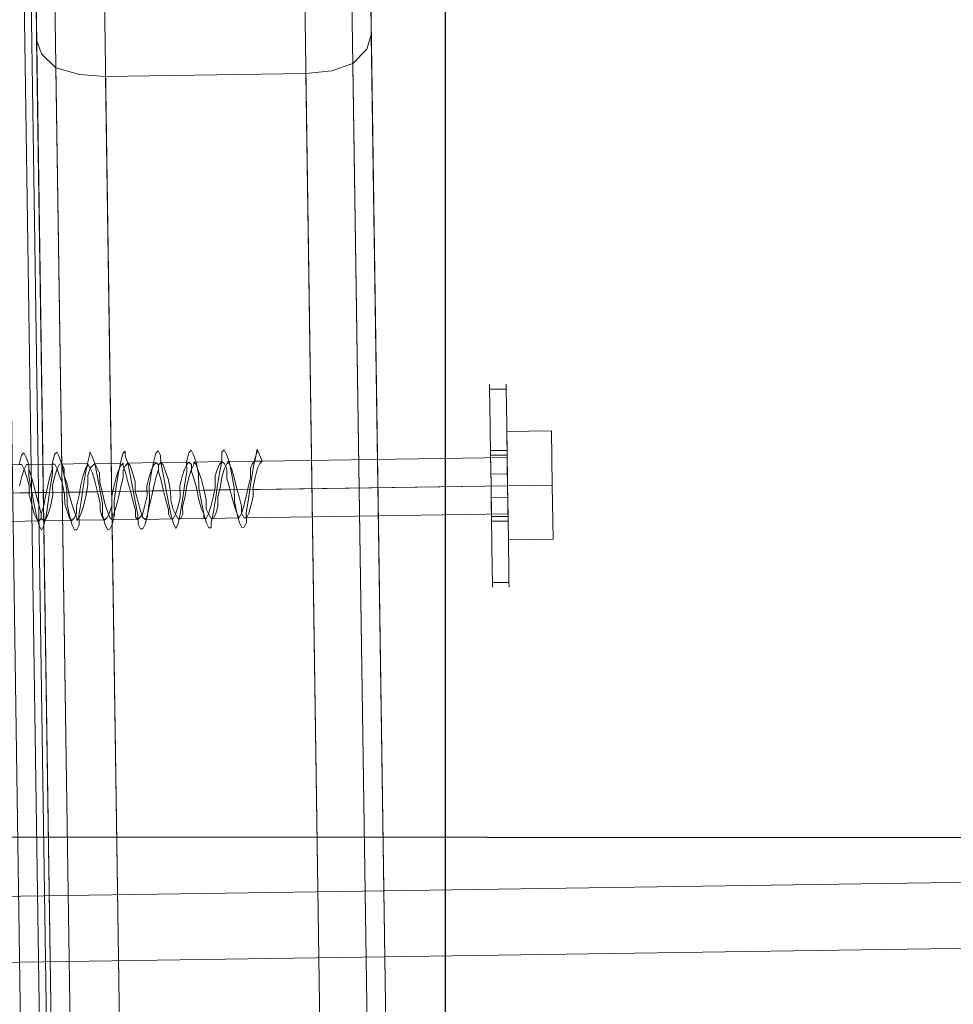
# Model space of a CAD drawing. Extents: x 147111805 to 147230536, y 410950310 to 411028142.
# Tile 233 of 256: x 147185977 to 147186060, y 410985322 to 410985410. Entities that reach past the tile are written whole.
import ezdxf

# ---------------------------------------------------------------- set-up
doc = ezdxf.new("R2010")
doc.units = 0
doc.header["$LTSCALE"] = 100
doc.layers.add('T--A9041--_VERHARDINGEN_Tegels', color=9, linetype='Continuous', transparency=0.3)
doc.layers.add('T--L9071--_TERREINMEUBILAIR_Stoelen', color=1, linetype='Continuous')

# ---------------------------------------------------------------- blocks, each defined once
blk = doc.blocks.new('Picknicktafel 180x160cm')
at = {"layer": 'T--L9071--_TERREINMEUBILAIR_Stoelen', "lineweight": 0}
for p, q in [((198.6396153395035, 0), (198.6396153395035, 1589.116922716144)), ((216.5826199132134, 0), (216.5826199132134, 1589.116922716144)), ((194.2066377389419, 1588.06145185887), (194.2066377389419, 1.055470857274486)), ((220.8045033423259, 1588.06145185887), (220.8045033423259, 1.055470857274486)), ((192.5178843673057, 3.588600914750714), (192.5178843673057, 1585.528321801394)), ((192.5178843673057, 1585.528321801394), (192.5178843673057, 1540.565263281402)), ((222.4932567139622, 3.588600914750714), (222.4932567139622, 1585.528321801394)), ((222.4932567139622, 1540.565263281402), (222.4932567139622, 1585.528321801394)), ((189.7736601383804, 1578.77330831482), (189.7736601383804, 1311.316993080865)), ((192.095696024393, 1578.77330831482), (192.095696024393, 1311.316993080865)), ((192.5178843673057, 1311.316993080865), (192.5178843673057, 1578.77330831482)), ((191.4624135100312, 1560.830303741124), (191.4624135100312, 1329.259997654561)), ((192.5178843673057, 1329.259997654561), (192.5178843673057, 1560.830303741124)), ((192.5178843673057, 1560.830303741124), (192.5178843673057, 1329.259997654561)), ((192.5178843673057, 1540.565263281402), (192.5178843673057, 48.55165943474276)), ((192.5178843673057, 1540.565263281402), (192.5178843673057, 1540.565263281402)), ((192.5178843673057, 1540.565263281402), (192.9400727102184, 1539.298698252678)), ((222.0710683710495, 1539.298698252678), (222.4932567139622, 1540.565263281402)), ((222.4932567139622, 1540.565263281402), (222.4932567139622, 48.55165943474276)), ((192.9400727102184, 1539.298698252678), (194.2066377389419, 1538.032133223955)), ((220.8045033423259, 1538.032133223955), (222.0710683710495, 1539.298698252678)), ((194.2066377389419, 1538.032133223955), (196.3175794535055, 1537.398850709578)), ((194.2066377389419, 1538.032133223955), (194.2066377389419, 51.08478949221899)), ((196.3175794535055, 1537.398850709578), (198.6396153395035, 1537.187756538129)), ((216.5826199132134, 1537.187756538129), (218.904655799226, 1537.398850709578)), ((218.904655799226, 1537.398850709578), (220.8045033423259, 1538.032133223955)), ((220.8045033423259, 1538.032133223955), (220.8045033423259, 51.08478949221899)), ((198.6396153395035, 52.14026034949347), (198.6396153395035, 1537.187756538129)), ((198.6396153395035, 1537.187756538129), (216.5826199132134, 1537.187756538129)), ((216.5826199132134, 1537.187756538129), (216.5826199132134, 52.14026034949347)), ((216.5826199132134, 1537.187756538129), (216.5826199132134, 1537.187756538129)), ((232.6257769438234, 1509.112231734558), (232.6257769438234, 1508.690043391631)), ((232.6257769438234, 1508.690043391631), (232.6257769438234, 1509.112231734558)), ((232.6257769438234, 1509.112231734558), (232.6257769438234, 1509.112231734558)), ((232.6257769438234, 1508.690043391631), (232.6257769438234, 1507.212384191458)), ((232.6257769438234, 1507.212384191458), (232.6257769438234, 1508.690043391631)), ((232.6257769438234, 1508.690043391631), (234.1034361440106, 1508.690043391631)), ((234.1034361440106, 1509.112231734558), (234.1034361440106, 1508.690043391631)), ((234.1034361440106, 1508.690043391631), (234.1034361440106, 1509.112231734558)), ((234.1034361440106, 1509.112231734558), (234.1034361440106, 1509.112231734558)), ((234.1034361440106, 1508.690043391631), (234.1034361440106, 1507.212384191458)), ((234.1034361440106, 1507.212384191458), (234.1034361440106, 1508.690043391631)), ((232.6257769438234, 1507.212384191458), (232.6257769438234, 1505.312536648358)), ((232.6257769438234, 1505.312536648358), (232.6257769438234, 1507.212384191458)), ((234.1034361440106, 1507.212384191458), (234.1034361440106, 1505.312536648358)), ((234.1034361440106, 1505.312536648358), (234.1034361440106, 1507.212384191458)), ((232.6257769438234, 1505.312536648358), (232.6257769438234, 1502.779406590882)), ((232.6257769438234, 1502.779406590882), (232.6257769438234, 1505.312536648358)), ((234.1034361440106, 1505.312536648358), (234.1034361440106, 1502.779406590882)), ((234.1034361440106, 1502.779406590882), (234.1034361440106, 1505.312536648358)), ((234.1034361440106, 1504.89034830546), (238.1142254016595, 1504.89034830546)), ((234.1034361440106, 1504.89034830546), (238.1142254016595, 1504.89034830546)), ((234.1034361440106, 1500.035182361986), (234.1034361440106, 1504.89034830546)), ((234.1034361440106, 1504.89034830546), (234.1034361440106, 1500.035182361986)), ((238.1142254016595, 1504.89034830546), (238.1142254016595, 1500.035182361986)), ((238.1142254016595, 1500.035182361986), (238.1142254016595, 1504.89034830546)), ((190.4069426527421, 1502.568312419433), (190.6180368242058, 1503.412689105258)), ((190.6180368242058, 1503.412689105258), (190.8291309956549, 1503.623783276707)), ((190.8291309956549, 1503.623783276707), (191.0402251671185, 1503.201594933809)), ((191.0402251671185, 1503.201594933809), (191.2513193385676, 1502.568312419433)), ((193.3622610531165, 1502.568312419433), (193.5733552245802, 1503.412689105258)), ((193.5733552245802, 1503.412689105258), (193.7844493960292, 1503.623783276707)), ((193.7844493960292, 1503.623783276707), (193.9955435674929, 1503.201594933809)), ((193.9955435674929, 1503.201594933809), (194.2066377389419, 1502.568312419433)), ((196.5286736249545, 1502.568312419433), (196.7397677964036, 1503.412689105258)), ((196.7397677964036, 1503.412689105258), (196.7397677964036, 1503.623783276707)), ((196.7397677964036, 1503.623783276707), (196.9508619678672, 1503.201594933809)), ((196.9508619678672, 1503.201594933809), (197.1619561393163, 1502.568312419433)), ((199.4839920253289, 1502.568312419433), (199.695086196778, 1503.412689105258)), ((199.695086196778, 1503.412689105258), (199.9061803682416, 1503.623783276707)), ((199.9061803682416, 1503.623783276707), (199.9061803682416, 1503.201594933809)), ((199.9061803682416, 1503.201594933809), (200.1172745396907, 1502.568312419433)), ((202.4393104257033, 1502.568312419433), (202.6504045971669, 1503.412689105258)), ((202.6504045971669, 1503.412689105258), (202.861498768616, 1503.623783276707)), ((202.861498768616, 1503.623783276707), (203.0725929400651, 1503.201594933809)), ((203.0725929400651, 1503.201594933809), (203.0725929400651, 1502.568312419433)), ((205.3946288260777, 1502.568312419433), (205.6057229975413, 1503.412689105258)), ((205.6057229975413, 1503.412689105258), (205.8168171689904, 1503.623783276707)), ((205.8168171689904, 1503.623783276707), (206.0279113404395, 1503.201594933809)), ((206.0279113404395, 1503.201594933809), (206.2390055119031, 1502.568312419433)), ((208.5610413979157, 1503.412689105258), (208.7721355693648, 1503.623783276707)), ((208.5610413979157, 1502.568312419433), (208.5610413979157, 1503.412689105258)), ((208.7721355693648, 1503.623783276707), (208.9832297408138, 1503.201594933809)), ((208.9832297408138, 1503.201594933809), (209.1943239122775, 1502.568312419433)), ((211.5163597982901, 1502.568312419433), (211.7274539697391, 1503.623783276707)), ((211.5163597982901, 1502.779406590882), (211.7274539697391, 1503.412689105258)), ((211.7274539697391, 1503.623783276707), (212.1496423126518, 1502.568312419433)), ((211.7274539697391, 1503.412689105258), (211.7274539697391, 1503.623783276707)), ((232.6257769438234, 1502.779406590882), (232.6257769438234, 1503.201594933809)), ((232.6257769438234, 1503.201594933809), (232.6257769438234, 1502.779406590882)), ((232.6257769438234, 1503.201594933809), (234.1034361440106, 1503.201594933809)), ((234.1034361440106, 1503.201594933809), (234.1034361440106, 1502.779406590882)), ((234.1034361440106, 1502.779406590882), (234.1034361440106, 1503.201594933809)), ((234.1034361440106, 1503.201594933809), (234.1034361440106, 1503.201594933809)), ((190.6180368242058, 1502.568312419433), (188.0849067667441, 1502.568312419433)), ((190.6180368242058, 1502.568312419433), (190.4069426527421, 1502.568312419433)), ((190.8291309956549, 1502.146124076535), (190.6180368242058, 1502.568312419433)), ((190.6180368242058, 1501.512841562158), (190.8291309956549, 1502.146124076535)), ((190.8291309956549, 1502.146124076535), (191.0402251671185, 1502.568312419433)), ((191.0402251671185, 1501.512841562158), (190.8291309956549, 1502.146124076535)), ((191.0402251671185, 1502.568312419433), (191.2513193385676, 1502.568312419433)), ((193.5733552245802, 1502.568312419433), (191.0402251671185, 1502.568312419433)), ((191.2513193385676, 1502.568312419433), (191.2513193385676, 1501.512841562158)), ((191.2513193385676, 1502.568312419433), (191.2513193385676, 1502.146124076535)), ((191.2513193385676, 1502.146124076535), (191.4624135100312, 1501.512841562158)), ((193.3622610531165, 1502.146124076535), (193.1511668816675, 1501.512841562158)), ((193.3622610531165, 1501.723935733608), (193.3622610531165, 1502.568312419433)), ((193.5733552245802, 1502.568312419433), (193.3622610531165, 1502.568312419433)), ((193.3622610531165, 1502.568312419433), (193.3622610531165, 1502.146124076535)), ((193.7844493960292, 1502.146124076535), (193.5733552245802, 1502.568312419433)), ((193.5733552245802, 1501.512841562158), (193.7844493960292, 1502.146124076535)), ((193.7844493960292, 1502.146124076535), (193.9955435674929, 1502.568312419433)), ((193.9955435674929, 1501.512841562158), (193.7844493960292, 1502.146124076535)), ((193.9955435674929, 1502.568312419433), (194.2066377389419, 1502.568312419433)), ((196.5286736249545, 1502.568312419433), (193.9955435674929, 1502.568312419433)), ((194.2066377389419, 1502.568312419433), (194.4177319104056, 1501.512841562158)), ((194.2066377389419, 1502.568312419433), (194.4177319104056, 1502.146124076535)), ((194.4177319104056, 1502.146124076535), (194.4177319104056, 1501.512841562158)), ((196.3175794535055, 1502.146124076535), (196.1064852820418, 1501.512841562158)), ((196.3175794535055, 1501.723935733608), (196.5286736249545, 1502.568312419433)), ((196.5286736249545, 1502.357218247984), (196.3175794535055, 1502.146124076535)), ((196.7397677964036, 1502.146124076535), (196.5286736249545, 1502.568312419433)), ((196.5286736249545, 1502.568312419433), (196.5286736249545, 1502.357218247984)), ((196.5286736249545, 1501.512841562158), (196.7397677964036, 1502.146124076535)), ((196.7397677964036, 1502.146124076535), (196.9508619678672, 1502.357218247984)), ((196.9508619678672, 1501.723935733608), (196.7397677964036, 1502.146124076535)), ((196.9508619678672, 1502.357218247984), (197.1619561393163, 1502.568312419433)), ((197.1619561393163, 1502.568312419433), (197.3730503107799, 1501.512841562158)), ((197.1619561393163, 1502.568312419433), (197.3730503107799, 1502.146124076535)), ((199.4839920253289, 1502.568312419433), (197.1619561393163, 1502.568312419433)), ((197.3730503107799, 1502.146124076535), (197.584144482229, 1501.723935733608)), ((199.2728978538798, 1501.723935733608), (199.4839920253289, 1502.568312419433)), ((199.4839920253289, 1502.357218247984), (199.2728978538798, 1501.935029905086)), ((199.695086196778, 1502.568312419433), (199.4839920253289, 1502.357218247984)), ((199.695086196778, 1502.357218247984), (199.695086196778, 1502.568312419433)), ((199.695086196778, 1501.935029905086), (199.9061803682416, 1502.357218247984)), ((199.9061803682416, 1501.723935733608), (199.695086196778, 1502.357218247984)), ((199.9061803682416, 1502.357218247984), (200.1172745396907, 1502.568312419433)), ((200.1172745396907, 1502.568312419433), (200.3283687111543, 1501.512841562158)), ((200.1172745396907, 1502.568312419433), (200.3283687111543, 1502.357218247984)), ((202.6504045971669, 1502.568312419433), (200.1172745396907, 1502.568312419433)), ((200.3283687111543, 1502.357218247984), (200.5394628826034, 1501.723935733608)), ((202.2282162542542, 1501.723935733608), (202.4393104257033, 1502.568312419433)), ((202.4393104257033, 1502.357218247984), (202.2282162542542, 1501.935029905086)), ((202.6504045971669, 1502.568312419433), (202.4393104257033, 1502.357218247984)), ((202.861498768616, 1502.357218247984), (202.6504045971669, 1502.568312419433)), ((202.861498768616, 1502.357218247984), (203.0725929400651, 1502.568312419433)), ((202.861498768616, 1501.935029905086), (202.861498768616, 1502.357218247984)), ((202.861498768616, 1501.723935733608), (202.861498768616, 1502.357218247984)), ((203.0725929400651, 1502.568312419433), (203.2836871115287, 1501.512841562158)), ((203.0725929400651, 1502.568312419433), (203.2836871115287, 1502.357218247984)), ((205.6057229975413, 1502.568312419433), (203.0725929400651, 1502.568312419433)), ((203.2836871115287, 1502.357218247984), (203.4947812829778, 1501.723935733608)), ((205.3946288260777, 1502.357218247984), (205.1835346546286, 1501.935029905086)), ((205.3946288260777, 1501.723935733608), (205.3946288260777, 1502.568312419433)), ((205.6057229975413, 1502.568312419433), (205.3946288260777, 1502.357218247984)), ((205.8168171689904, 1502.357218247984), (205.6057229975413, 1502.568312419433)), ((205.8168171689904, 1501.935029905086), (206.0279113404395, 1502.357218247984)), ((205.8168171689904, 1501.723935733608), (205.8168171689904, 1502.357218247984)), ((206.0279113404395, 1502.357218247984), (206.0279113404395, 1502.568312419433)), ((206.0279113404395, 1502.568312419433), (206.2390055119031, 1502.357218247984)), ((208.5610413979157, 1502.568312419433), (206.0279113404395, 1502.568312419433)), ((206.2390055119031, 1502.568312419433), (206.4500996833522, 1501.512841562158)), ((206.2390055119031, 1502.357218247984), (206.4500996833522, 1501.723935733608)), ((208.3499472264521, 1502.357218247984), (208.138853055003, 1501.935029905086)), ((208.3499472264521, 1501.723935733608), (208.5610413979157, 1502.568312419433)), ((208.5610413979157, 1502.568312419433), (208.3499472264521, 1502.357218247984)), ((208.7721355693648, 1502.357218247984), (208.5610413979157, 1502.568312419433)), ((208.7721355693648, 1501.935029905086), (208.9832297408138, 1502.357218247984)), ((208.9832297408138, 1501.935029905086), (208.7721355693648, 1502.357218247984)), ((208.9832297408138, 1502.357218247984), (209.1943239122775, 1502.568312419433)), ((211.5163597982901, 1502.568312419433), (208.9832297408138, 1502.568312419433)), ((209.1943239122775, 1502.568312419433), (209.4054180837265, 1501.512841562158)), ((209.1943239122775, 1502.568312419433), (209.1943239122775, 1502.357218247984)), ((209.1943239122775, 1502.357218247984), (209.4054180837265, 1501.935029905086)), ((211.3052656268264, 1502.357218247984), (211.0941714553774, 1501.935029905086)), ((211.3052656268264, 1501.723935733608), (211.5163597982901, 1502.779406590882)), ((211.5163597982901, 1502.568312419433), (211.3052656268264, 1502.357218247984)), ((212.1496423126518, 1502.568312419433), (211.5163597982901, 1502.568312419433)), ((212.1496423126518, 1502.568312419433), (211.5163597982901, 1502.568312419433)), ((211.7274539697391, 1501.935029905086), (211.9385481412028, 1502.357218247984)), ((211.9385481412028, 1502.357218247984), (212.1496423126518, 1502.568312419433)), ((234.1034361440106, 1502.568312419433), (212.1496423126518, 1502.568312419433)), ((232.6257769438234, 1501.723935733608), (232.6257769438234, 1502.779406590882)), ((232.6257769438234, 1502.779406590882), (232.6257769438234, 1501.723935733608)), ((232.6257769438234, 1502.779406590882), (232.6257769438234, 1500.035182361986)), ((232.6257769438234, 1500.035182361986), (232.6257769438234, 1502.779406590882)), ((232.6257769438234, 1502.779406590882), (234.1034361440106, 1502.779406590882)), ((234.1034361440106, 1502.779406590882), (234.1034361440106, 1500.035182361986)), ((234.1034361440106, 1500.035182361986), (234.1034361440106, 1502.779406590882)), ((234.1034361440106, 1502.779406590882), (234.1034361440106, 1501.723935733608)), ((234.1034361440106, 1501.723935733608), (234.1034361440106, 1502.779406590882)), ((234.1034361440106, 1502.146124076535), (234.1034361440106, 1502.568312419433)), ((234.1034361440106, 1502.568312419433), (234.1034361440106, 1502.146124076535)), ((234.1034361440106, 1501.301747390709), (234.1034361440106, 1502.146124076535)), ((234.1034361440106, 1502.146124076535), (234.1034361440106, 1501.301747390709)), ((190.4069426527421, 1500.668464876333), (190.6180368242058, 1501.512841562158)), ((191.2513193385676, 1500.668464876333), (191.0402251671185, 1501.512841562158)), ((191.2513193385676, 1501.512841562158), (191.4624135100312, 1500.246276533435)), ((191.4624135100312, 1501.512841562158), (191.6735076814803, 1500.668464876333)), ((193.1511668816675, 1501.512841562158), (192.9400727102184, 1500.668464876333)), ((193.1511668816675, 1500.457370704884), (193.3622610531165, 1501.723935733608)), ((193.3622610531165, 1500.668464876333), (193.5733552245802, 1501.512841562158)), ((194.2066377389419, 1500.879559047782), (193.9955435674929, 1501.512841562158)), ((194.4177319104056, 1501.512841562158), (194.6288260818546, 1500.246276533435)), ((194.4177319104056, 1501.512841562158), (194.6288260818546, 1500.879559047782)), ((196.1064852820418, 1501.512841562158), (195.8953911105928, 1500.668464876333)), ((196.1064852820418, 1500.457370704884), (196.3175794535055, 1501.723935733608)), ((196.5286736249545, 1500.668464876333), (196.5286736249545, 1501.512841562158)), ((197.1619561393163, 1500.879559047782), (196.9508619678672, 1501.723935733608)), ((197.3730503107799, 1501.512841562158), (197.584144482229, 1500.246276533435)), ((197.584144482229, 1501.723935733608), (197.584144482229, 1500.879559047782)), ((199.0618036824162, 1501.301747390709), (198.8507095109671, 1500.457370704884)), ((199.2728978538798, 1501.935029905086), (199.0618036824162, 1501.301747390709)), ((199.0618036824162, 1500.457370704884), (199.2728978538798, 1501.723935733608)), ((199.4839920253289, 1500.457370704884), (199.695086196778, 1501.301747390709)), ((199.695086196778, 1501.301747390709), (199.695086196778, 1501.935029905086)), ((200.1172745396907, 1500.879559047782), (199.9061803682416, 1501.723935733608)), ((200.3283687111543, 1501.512841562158), (200.5394628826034, 1500.246276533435)), ((200.5394628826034, 1501.723935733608), (200.750557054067, 1500.879559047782)), ((202.0171220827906, 1501.301747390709), (201.8060279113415, 1500.457370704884)), ((202.2282162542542, 1501.935029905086), (202.0171220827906, 1501.301747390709)), ((202.0171220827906, 1500.457370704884), (202.2282162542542, 1501.723935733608)), ((202.4393104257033, 1500.457370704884), (202.6504045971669, 1501.301747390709)), ((202.6504045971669, 1501.301747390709), (202.861498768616, 1501.935029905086)), ((203.0725929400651, 1501.09065321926), (202.861498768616, 1501.723935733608)), ((203.2836871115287, 1501.512841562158), (203.4947812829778, 1500.246276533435)), ((203.4947812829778, 1501.723935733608), (203.7058754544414, 1501.09065321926)), ((204.972440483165, 1501.301747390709), (204.7613463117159, 1500.457370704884)), ((205.1835346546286, 1501.935029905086), (204.972440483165, 1501.301747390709)), ((205.1835346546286, 1500.457370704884), (205.3946288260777, 1501.723935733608)), ((205.3946288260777, 1500.457370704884), (205.6057229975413, 1501.301747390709)), ((205.6057229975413, 1501.301747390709), (205.8168171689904, 1501.935029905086)), ((206.0279113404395, 1501.09065321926), (205.8168171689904, 1501.723935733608)), ((206.4500996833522, 1501.723935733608), (206.6611938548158, 1501.09065321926)), ((206.4500996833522, 1501.512841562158), (206.4500996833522, 1500.246276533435)), ((208.138853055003, 1501.935029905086), (207.9277588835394, 1501.301747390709)), ((207.9277588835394, 1501.301747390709), (207.9277588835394, 1500.246276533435)), ((208.138853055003, 1500.457370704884), (208.3499472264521, 1501.723935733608)), ((208.3499472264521, 1500.246276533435), (208.5610413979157, 1501.301747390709)), ((208.5610413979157, 1501.301747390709), (208.7721355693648, 1501.935029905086)), ((208.9832297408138, 1501.09065321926), (208.9832297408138, 1501.935029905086)), ((209.4054180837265, 1501.935029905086), (209.6165122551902, 1501.09065321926)), ((209.4054180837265, 1501.512841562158), (209.6165122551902, 1500.246276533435)), ((211.0941714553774, 1501.935029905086), (211.0941714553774, 1501.09065321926)), ((211.0941714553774, 1500.457370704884), (211.3052656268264, 1501.723935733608)), ((211.5163597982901, 1501.09065321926), (211.7274539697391, 1501.935029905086)), ((232.6257769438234, 1500.035182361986), (232.6257769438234, 1501.723935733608)), ((232.6257769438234, 1501.723935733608), (232.6257769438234, 1500.035182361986)), ((234.1034361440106, 1501.723935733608), (234.1034361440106, 1500.035182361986)), ((234.1034361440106, 1500.035182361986), (234.1034361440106, 1501.723935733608)), ((234.1034361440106, 1500.035182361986), (234.1034361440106, 1501.301747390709)), ((234.1034361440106, 1501.301747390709), (234.1034361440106, 1500.035182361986)), ((191.2513193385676, 1499.824088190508), (191.2513193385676, 1500.668464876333)), ((191.6735076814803, 1500.668464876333), (191.8846018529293, 1499.824088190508)), ((192.9400727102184, 1500.668464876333), (192.7289785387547, 1499.824088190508)), ((192.9400727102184, 1499.19080567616), (193.1511668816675, 1500.457370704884)), ((193.3622610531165, 1499.824088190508), (193.3622610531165, 1500.668464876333)), ((194.4177319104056, 1499.824088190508), (194.2066377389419, 1500.879559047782)), ((194.6288260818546, 1500.879559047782), (194.8399202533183, 1499.824088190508)), ((195.8953911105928, 1500.668464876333), (195.6842969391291, 1499.612994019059)), ((195.8953911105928, 1499.19080567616), (196.1064852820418, 1500.457370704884)), ((196.3175794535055, 1499.612994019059), (196.5286736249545, 1500.668464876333)), ((197.3730503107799, 1500.035182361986), (197.1619561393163, 1500.879559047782)), ((197.584144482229, 1500.879559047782), (197.7952386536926, 1500.035182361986)), ((198.8507095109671, 1500.457370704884), (198.6396153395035, 1499.612994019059)), ((198.8507095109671, 1499.19080567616), (199.0618036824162, 1500.457370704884)), ((199.2728978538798, 1499.612994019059), (199.4839920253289, 1500.457370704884)), ((200.3283687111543, 1500.035182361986), (200.1172745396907, 1500.879559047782)), ((200.750557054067, 1500.879559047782), (200.750557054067, 1500.035182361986)), ((201.8060279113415, 1500.457370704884), (201.8060279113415, 1499.612994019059)), ((202.0171220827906, 1499.19080567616), (202.0171220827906, 1500.457370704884)), ((202.2282162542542, 1499.612994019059), (202.4393104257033, 1500.457370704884)), ((203.2836871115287, 1500.035182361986), (203.0725929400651, 1501.09065321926)), ((203.7058754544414, 1501.09065321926), (203.9169696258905, 1500.035182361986)), ((204.7613463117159, 1500.457370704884), (204.7613463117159, 1499.401899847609)), ((204.972440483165, 1499.19080567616), (205.1835346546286, 1500.457370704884)), ((205.1835346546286, 1499.401899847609), (205.3946288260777, 1500.457370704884)), ((206.2390055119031, 1500.246276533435), (206.0279113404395, 1501.09065321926)), ((206.6611938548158, 1501.09065321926), (206.8722880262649, 1500.246276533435)), ((207.9277588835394, 1499.19080567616), (208.138853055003, 1500.457370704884)), ((209.1943239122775, 1500.246276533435), (208.9832297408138, 1501.09065321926)), ((209.6165122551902, 1501.09065321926), (209.8276064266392, 1500.246276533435)), ((211.0941714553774, 1501.09065321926), (210.8830772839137, 1500.246276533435)), ((210.8830772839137, 1499.19080567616), (211.0941714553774, 1500.457370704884)), ((211.3052656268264, 1500.246276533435), (211.5163597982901, 1501.09065321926)), ((232.6257769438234, 1501.09065321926), (234.1034361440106, 1501.09065321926)), ((191.2513193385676, 1500.035182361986), (188.929283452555, 1500.035182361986)), ((192.7289785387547, 1500.035182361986), (190.4069426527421, 1500.035182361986)), ((191.4624135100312, 1498.979711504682), (191.2513193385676, 1499.824088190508)), ((191.4624135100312, 1500.246276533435), (191.6735076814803, 1498.979711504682)), ((194.2066377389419, 1500.035182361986), (191.8846018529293, 1500.035182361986)), ((191.8846018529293, 1499.824088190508), (192.095696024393, 1498.979711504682)), ((192.7289785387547, 1499.824088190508), (192.5178843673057, 1498.768617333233)), ((193.1511668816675, 1498.768617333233), (193.3622610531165, 1499.824088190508)), ((195.8953911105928, 1500.035182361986), (193.3622610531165, 1500.035182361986)), ((194.4177319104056, 1498.979711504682), (194.4177319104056, 1499.824088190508)), ((194.6288260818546, 1500.246276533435), (194.6288260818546, 1498.979711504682)), ((197.3730503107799, 1500.035182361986), (194.8399202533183, 1500.035182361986)), ((194.8399202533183, 1499.824088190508), (195.0510144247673, 1498.979711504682)), ((195.6842969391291, 1499.612994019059), (195.47320276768, 1498.768617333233)), ((196.1064852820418, 1498.768617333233), (196.3175794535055, 1499.612994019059)), ((198.8507095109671, 1500.035182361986), (196.3175794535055, 1500.035182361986)), ((197.584144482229, 1498.979711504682), (197.3730503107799, 1500.035182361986)), ((197.584144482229, 1500.246276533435), (197.7952386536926, 1498.979711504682)), ((197.7952386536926, 1500.035182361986), (198.0063328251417, 1498.979711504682)), ((200.3283687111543, 1500.035182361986), (197.7952386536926, 1500.035182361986)), ((198.6396153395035, 1499.612994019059), (198.6396153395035, 1498.768617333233)), ((199.0618036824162, 1498.768617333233), (199.2728978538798, 1499.612994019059)), ((201.8060279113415, 1500.035182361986), (199.2728978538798, 1500.035182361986)), ((200.5394628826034, 1499.19080567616), (200.3283687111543, 1500.035182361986)), ((200.5394628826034, 1500.246276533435), (200.750557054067, 1498.979711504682)), ((200.750557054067, 1500.035182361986), (200.9616512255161, 1499.19080567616)), ((203.2836871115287, 1500.035182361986), (200.750557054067, 1500.035182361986)), ((201.8060279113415, 1499.612994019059), (201.5949337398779, 1498.768617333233)), ((202.0171220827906, 1498.768617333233), (202.2282162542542, 1499.612994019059)), ((204.7613463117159, 1500.035182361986), (202.2282162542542, 1500.035182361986)), ((203.4947812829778, 1499.19080567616), (203.2836871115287, 1500.035182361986)), ((203.4947812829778, 1500.246276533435), (203.7058754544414, 1498.979711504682)), ((203.9169696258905, 1500.035182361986), (203.9169696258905, 1499.19080567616)), ((206.2390055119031, 1500.035182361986), (203.9169696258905, 1500.035182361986)), ((207.7166647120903, 1500.035182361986), (205.3946288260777, 1500.035182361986)), ((206.4500996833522, 1499.19080567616), (206.2390055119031, 1500.246276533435)), ((206.4500996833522, 1500.246276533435), (206.6611938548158, 1498.979711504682)), ((206.8722880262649, 1500.246276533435), (207.0833821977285, 1499.19080567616)), ((209.1943239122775, 1500.035182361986), (206.8722880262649, 1500.035182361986)), ((207.9277588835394, 1500.246276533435), (207.7166647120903, 1499.401899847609)), ((208.138853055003, 1499.401899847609), (208.3499472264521, 1500.246276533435)), ((210.8830772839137, 1500.035182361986), (208.3499472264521, 1500.035182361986)), ((209.4054180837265, 1499.401899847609), (209.1943239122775, 1500.246276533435)), ((209.6165122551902, 1500.246276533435), (209.6165122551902, 1498.979711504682)), ((209.8276064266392, 1500.246276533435), (210.0387005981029, 1499.401899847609)), ((234.1034361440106, 1500.035182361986), (209.8276064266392, 1500.035182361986)), ((210.8830772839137, 1500.246276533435), (210.6719831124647, 1499.401899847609)), ((211.3052656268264, 1499.401899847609), (211.3052656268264, 1500.246276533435)), ((234.1034361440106, 1500.035182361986), (211.3052656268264, 1500.035182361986)), ((232.6257769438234, 1498.346428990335), (232.6257769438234, 1500.035182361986)), ((232.6257769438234, 1500.035182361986), (232.6257769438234, 1498.346428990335)), ((232.6257769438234, 1500.035182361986), (232.6257769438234, 1497.29095813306)), ((232.6257769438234, 1497.29095813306), (232.6257769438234, 1500.035182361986)), ((234.1034361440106, 1500.035182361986), (238.1142254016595, 1500.035182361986)), ((234.1034361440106, 1500.035182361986), (238.1142254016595, 1500.035182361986)), ((234.1034361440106, 1498.768617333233), (234.1034361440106, 1500.035182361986)), ((234.1034361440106, 1500.035182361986), (234.1034361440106, 1498.768617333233)), ((234.1034361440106, 1500.035182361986), (234.1034361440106, 1495.180016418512)), ((234.1034361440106, 1495.180016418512), (234.1034361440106, 1500.035182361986)), ((234.1034361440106, 1500.035182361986), (234.1034361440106, 1500.035182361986)), ((234.1034361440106, 1500.035182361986), (234.1034361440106, 1497.29095813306)), ((234.1034361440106, 1497.29095813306), (234.1034361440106, 1500.035182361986)), ((234.1034361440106, 1500.035182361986), (234.1034361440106, 1498.346428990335)), ((234.1034361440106, 1498.346428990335), (234.1034361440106, 1500.035182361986)), ((238.1142254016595, 1500.035182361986), (238.1142254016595, 1495.180016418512)), ((238.1142254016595, 1495.180016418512), (238.1142254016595, 1500.035182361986)), ((191.6735076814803, 1498.135334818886), (191.4624135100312, 1498.979711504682)), ((191.6735076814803, 1498.979711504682), (191.8846018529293, 1497.924240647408)), ((192.095696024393, 1498.979711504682), (192.306790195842, 1498.135334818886)), ((192.5178843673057, 1498.768617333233), (192.306790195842, 1498.135334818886)), ((192.7289785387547, 1497.924240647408), (192.9400727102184, 1499.19080567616)), ((192.9400727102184, 1498.135334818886), (193.1511668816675, 1498.768617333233)), ((194.6288260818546, 1498.346428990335), (194.4177319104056, 1498.979711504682)), ((194.6288260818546, 1498.979711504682), (194.8399202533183, 1497.924240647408)), ((195.0510144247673, 1498.979711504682), (195.2621085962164, 1498.346428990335)), ((195.47320276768, 1498.768617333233), (195.47320276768, 1498.135334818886)), ((195.6842969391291, 1497.924240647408), (195.8953911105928, 1499.19080567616)), ((195.8953911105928, 1498.135334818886), (196.1064852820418, 1498.768617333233)), ((197.584144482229, 1498.346428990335), (197.584144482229, 1498.979711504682)), ((197.7952386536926, 1498.979711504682), (197.7952386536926, 1497.924240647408)), ((198.0063328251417, 1498.979711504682), (198.2174269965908, 1498.346428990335)), ((198.6396153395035, 1498.768617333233), (198.4285211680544, 1498.135334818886)), ((198.8507095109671, 1497.924240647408), (198.8507095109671, 1499.19080567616)), ((198.8507095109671, 1498.135334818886), (199.0618036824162, 1498.768617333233)), ((200.750557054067, 1498.346428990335), (200.5394628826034, 1499.19080567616)), ((200.750557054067, 1498.979711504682), (200.9616512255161, 1497.924240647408)), ((200.9616512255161, 1499.19080567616), (201.1727453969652, 1498.346428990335)), ((201.5949337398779, 1498.768617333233), (201.3838395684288, 1497.924240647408)), ((201.8060279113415, 1497.924240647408), (202.0171220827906, 1499.19080567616)), ((201.8060279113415, 1497.924240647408), (202.0171220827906, 1498.768617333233)), ((203.7058754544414, 1498.346428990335), (203.4947812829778, 1499.19080567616)), ((203.7058754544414, 1498.979711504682), (203.9169696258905, 1497.924240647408)), ((203.9169696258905, 1499.19080567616), (204.1280637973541, 1498.346428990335)), ((204.5502521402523, 1498.557523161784), (204.3391579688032, 1497.924240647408)), ((204.7613463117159, 1499.401899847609), (204.5502521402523, 1498.557523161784)), ((204.7613463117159, 1497.924240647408), (204.972440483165, 1499.19080567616)), ((204.972440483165, 1498.557523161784), (205.1835346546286, 1499.401899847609)), ((204.972440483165, 1497.924240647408), (204.972440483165, 1498.557523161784)), ((206.6611938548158, 1498.346428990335), (206.4500996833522, 1499.19080567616)), ((206.6611938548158, 1498.979711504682), (206.8722880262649, 1497.924240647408)), ((207.0833821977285, 1499.19080567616), (207.0833821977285, 1498.346428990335)), ((207.5055705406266, 1498.557523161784), (207.2944763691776, 1497.924240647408)), ((207.7166647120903, 1499.401899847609), (207.5055705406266, 1498.557523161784)), ((207.7166647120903, 1497.924240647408), (207.9277588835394, 1499.19080567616)), ((207.9277588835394, 1497.924240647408), (208.138853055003, 1498.557523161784)), ((208.138853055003, 1498.557523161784), (208.138853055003, 1499.401899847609)), ((209.6165122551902, 1498.557523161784), (209.4054180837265, 1499.401899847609)), ((209.6165122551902, 1498.979711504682), (209.8276064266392, 1497.924240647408)), ((209.8276064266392, 1497.924240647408), (209.6165122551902, 1498.557523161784)), ((210.0387005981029, 1499.401899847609), (210.249794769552, 1498.557523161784)), ((210.249794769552, 1498.557523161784), (210.249794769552, 1497.924240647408)), ((210.4608889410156, 1498.557523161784), (210.249794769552, 1497.924240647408)), ((210.6719831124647, 1499.401899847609), (210.4608889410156, 1498.557523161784)), ((210.6719831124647, 1497.924240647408), (210.8830772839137, 1499.19080567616)), ((210.8830772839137, 1497.924240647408), (211.0941714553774, 1498.557523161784)), ((211.0941714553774, 1498.557523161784), (211.3052656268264, 1499.401899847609)), ((232.6257769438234, 1498.979711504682), (234.1034361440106, 1498.979711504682)), ((234.1034361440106, 1497.924240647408), (234.1034361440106, 1498.768617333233)), ((234.1034361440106, 1498.768617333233), (234.1034361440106, 1497.924240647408)), ((191.8846018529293, 1497.713146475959), (191.6735076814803, 1498.135334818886)), ((191.8846018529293, 1497.924240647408), (192.095696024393, 1497.079863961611)), ((192.095696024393, 1497.50205230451), (191.8846018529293, 1497.713146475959)), ((192.306790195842, 1497.713146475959), (192.095696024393, 1497.50205230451)), ((192.306790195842, 1498.135334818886), (192.306790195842, 1497.713146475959)), ((192.306790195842, 1498.135334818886), (192.306790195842, 1497.713146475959)), ((192.306790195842, 1497.713146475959), (192.5178843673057, 1497.50205230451)), ((192.5178843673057, 1497.079863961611), (192.7289785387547, 1497.924240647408)), ((192.5178843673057, 1497.50205230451), (192.7289785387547, 1497.713146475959)), ((192.7289785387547, 1497.713146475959), (192.9400727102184, 1498.135334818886)), ((194.8399202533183, 1497.713146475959), (194.6288260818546, 1498.346428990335)), ((194.8399202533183, 1497.924240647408), (195.0510144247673, 1497.079863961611)), ((195.0510144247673, 1497.50205230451), (194.8399202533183, 1497.713146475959)), ((195.2621085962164, 1497.713146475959), (195.0510144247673, 1497.50205230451)), ((195.2621085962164, 1498.346428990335), (195.47320276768, 1497.713146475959)), ((195.47320276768, 1498.135334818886), (195.2621085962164, 1497.713146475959)), ((195.47320276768, 1497.713146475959), (195.47320276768, 1497.50205230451)), ((195.47320276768, 1497.50205230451), (195.6842969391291, 1497.713146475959)), ((195.6842969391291, 1497.713146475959), (195.8953911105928, 1498.135334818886)), ((195.6842969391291, 1497.079863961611), (195.6842969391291, 1497.924240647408)), ((197.7952386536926, 1497.713146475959), (197.584144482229, 1498.346428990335)), ((197.7952386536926, 1497.924240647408), (198.0063328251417, 1497.079863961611)), ((198.0063328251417, 1497.50205230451), (197.7952386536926, 1497.713146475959)), ((198.2174269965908, 1497.713146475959), (198.0063328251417, 1497.50205230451)), ((198.2174269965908, 1498.346428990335), (198.4285211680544, 1497.713146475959)), ((198.4285211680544, 1498.135334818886), (198.2174269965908, 1497.713146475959)), ((198.4285211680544, 1497.713146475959), (198.6396153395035, 1497.50205230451)), ((198.6396153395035, 1497.713146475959), (198.8507095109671, 1498.135334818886)), ((198.6396153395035, 1497.079863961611), (198.8507095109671, 1497.924240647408)), ((198.6396153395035, 1497.50205230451), (198.6396153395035, 1497.713146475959)), ((200.750557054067, 1497.713146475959), (200.750557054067, 1498.346428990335)), ((200.9616512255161, 1497.50205230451), (200.750557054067, 1497.713146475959)), ((200.9616512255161, 1497.924240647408), (200.9616512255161, 1497.079863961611)), ((201.1727453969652, 1497.713146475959), (200.9616512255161, 1497.50205230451)), ((201.1727453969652, 1498.346428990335), (201.3838395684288, 1497.713146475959)), ((201.3838395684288, 1497.924240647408), (201.1727453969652, 1497.713146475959)), ((201.3838395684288, 1497.713146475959), (201.5949337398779, 1497.50205230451)), ((201.5949337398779, 1497.079863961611), (201.8060279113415, 1497.924240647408)), ((201.5949337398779, 1497.50205230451), (201.8060279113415, 1497.713146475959)), ((201.8060279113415, 1497.713146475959), (201.8060279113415, 1497.924240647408)), ((203.7058754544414, 1497.924240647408), (203.7058754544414, 1498.346428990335)), ((203.9169696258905, 1497.50205230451), (203.7058754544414, 1497.924240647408)), ((203.9169696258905, 1497.924240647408), (204.1280637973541, 1497.079863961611)), ((204.1280637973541, 1498.346428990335), (204.3391579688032, 1497.924240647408)), ((204.3391579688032, 1497.924240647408), (204.1280637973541, 1497.50205230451)), ((204.3391579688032, 1497.924240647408), (204.5502521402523, 1497.50205230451)), ((204.5502521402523, 1497.079863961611), (204.7613463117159, 1497.924240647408)), ((204.7613463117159, 1497.50205230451), (204.972440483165, 1497.924240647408)), ((206.8722880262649, 1497.924240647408), (206.6611938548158, 1498.346428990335)), ((206.8722880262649, 1497.924240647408), (207.0833821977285, 1497.079863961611)), ((206.8722880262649, 1497.50205230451), (206.8722880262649, 1497.924240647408)), ((207.0833821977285, 1498.346428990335), (207.2944763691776, 1497.924240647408)), ((207.2944763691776, 1497.924240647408), (207.0833821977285, 1497.50205230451)), ((207.2944763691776, 1497.924240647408), (207.5055705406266, 1497.50205230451)), ((207.5055705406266, 1497.079863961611), (207.7166647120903, 1497.924240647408)), ((207.7166647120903, 1497.50205230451), (207.9277588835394, 1497.924240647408)), ((209.8276064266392, 1497.924240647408), (210.0387005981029, 1497.079863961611)), ((210.0387005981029, 1497.50205230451), (209.8276064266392, 1497.924240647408)), ((210.249794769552, 1497.924240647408), (210.0387005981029, 1497.50205230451)), ((210.249794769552, 1497.924240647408), (210.4608889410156, 1497.50205230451)), ((210.6719831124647, 1497.079863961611), (210.6719831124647, 1497.924240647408)), ((210.6719831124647, 1497.50205230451), (210.8830772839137, 1497.924240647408)), ((232.6257769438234, 1497.29095813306), (232.6257769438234, 1498.346428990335)), ((232.6257769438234, 1498.346428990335), (232.6257769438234, 1497.29095813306)), ((234.1034361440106, 1498.346428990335), (234.1034361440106, 1497.29095813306)), ((234.1034361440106, 1497.29095813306), (234.1034361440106, 1498.346428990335)), ((234.1034361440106, 1497.50205230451), (234.1034361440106, 1497.924240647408)), ((234.1034361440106, 1497.924240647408), (234.1034361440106, 1497.50205230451)), ((192.095696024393, 1497.50205230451), (189.5625659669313, 1497.50205230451)), ((192.095696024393, 1497.079863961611), (192.306790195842, 1496.657675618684)), ((192.306790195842, 1496.657675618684), (192.5178843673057, 1497.079863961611)), ((195.0510144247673, 1497.50205230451), (192.5178843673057, 1497.50205230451)), ((195.0510144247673, 1497.079863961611), (195.2621085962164, 1496.657675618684)), ((195.47320276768, 1496.657675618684), (195.6842969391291, 1497.079863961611)), ((198.0063328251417, 1497.50205230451), (195.6842969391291, 1497.50205230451)), ((198.0063328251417, 1497.079863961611), (198.2174269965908, 1496.657675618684)), ((198.4285211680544, 1496.657675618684), (198.6396153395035, 1497.079863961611)), ((200.9616512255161, 1497.50205230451), (198.6396153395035, 1497.50205230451)), ((200.9616512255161, 1497.079863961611), (201.1727453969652, 1496.657675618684)), ((201.3838395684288, 1496.657675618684), (201.5949337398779, 1497.079863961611)), ((204.1280637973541, 1497.50205230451), (201.5949337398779, 1497.50205230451)), ((204.1280637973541, 1497.50205230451), (203.9169696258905, 1497.50205230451)), ((204.1280637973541, 1497.079863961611), (204.3391579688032, 1496.657675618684)), ((204.3391579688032, 1496.657675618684), (204.5502521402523, 1497.079863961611)), ((204.5502521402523, 1497.50205230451), (204.7613463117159, 1497.50205230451)), ((207.0833821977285, 1497.50205230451), (204.5502521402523, 1497.50205230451)), ((207.0833821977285, 1497.50205230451), (206.8722880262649, 1497.50205230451)), ((207.0833821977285, 1497.079863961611), (207.2944763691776, 1496.657675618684)), ((207.5055705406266, 1497.50205230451), (207.7166647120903, 1497.50205230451)), ((210.0387005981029, 1497.50205230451), (207.5055705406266, 1497.50205230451)), ((207.5055705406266, 1496.657675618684), (207.5055705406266, 1497.079863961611)), ((210.0387005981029, 1497.079863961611), (210.249794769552, 1496.657675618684)), ((210.4608889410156, 1497.50205230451), (210.6719831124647, 1497.50205230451)), ((210.4608889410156, 1496.657675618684), (210.6719831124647, 1497.079863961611)), ((234.1034361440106, 1497.50205230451), (210.6719831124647, 1497.50205230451)), ((232.6257769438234, 1496.868769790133), (232.6257769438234, 1497.29095813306)), ((232.6257769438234, 1497.29095813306), (232.6257769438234, 1496.868769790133)), ((232.6257769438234, 1497.29095813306), (232.6257769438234, 1494.757828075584)), ((232.6257769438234, 1494.757828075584), (232.6257769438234, 1497.29095813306)), ((232.6257769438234, 1497.29095813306), (234.1034361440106, 1497.29095813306)), ((232.6257769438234, 1496.868769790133), (232.6257769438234, 1496.868769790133)), ((232.6257769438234, 1496.868769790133), (234.1034361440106, 1496.868769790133)), ((234.1034361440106, 1497.50205230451), (234.1034361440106, 1497.50205230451)), ((234.1034361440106, 1497.29095813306), (234.1034361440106, 1494.757828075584)), ((234.1034361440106, 1494.757828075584), (234.1034361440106, 1497.29095813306)), ((234.1034361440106, 1497.29095813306), (234.1034361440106, 1496.868769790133)), ((234.1034361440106, 1496.868769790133), (234.1034361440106, 1497.29095813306)), ((195.2621085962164, 1496.657675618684), (195.47320276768, 1496.657675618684)), ((198.2174269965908, 1496.657675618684), (198.4285211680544, 1496.657675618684)), ((201.1727453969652, 1496.657675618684), (201.3838395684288, 1496.657675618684)), ((207.2944763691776, 1496.657675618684), (207.5055705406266, 1496.657675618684)), ((210.249794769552, 1496.657675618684), (210.4608889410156, 1496.657675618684)), ((234.1034361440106, 1495.180016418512), (238.1142254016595, 1495.180016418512)), ((234.1034361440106, 1495.180016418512), (238.1142254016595, 1495.180016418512)), ((232.6257769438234, 1494.757828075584), (232.6257769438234, 1492.646886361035)), ((232.6257769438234, 1492.646886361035), (232.6257769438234, 1494.757828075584)), ((234.1034361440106, 1494.757828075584), (234.1034361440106, 1492.646886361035)), ((234.1034361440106, 1492.646886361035), (234.1034361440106, 1494.757828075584)), ((232.6257769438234, 1492.646886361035), (232.6257769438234, 1491.380321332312)), ((232.6257769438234, 1491.380321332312), (232.6257769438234, 1492.646886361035)), ((234.1034361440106, 1492.646886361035), (234.1034361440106, 1491.380321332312)), ((234.1034361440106, 1491.380321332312), (234.1034361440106, 1492.646886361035)), ((232.6257769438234, 1491.380321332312), (232.6257769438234, 1490.958132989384)), ((232.6257769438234, 1490.958132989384), (232.6257769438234, 1491.380321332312)), ((232.6257769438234, 1491.380321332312), (234.1034361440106, 1491.380321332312)), ((234.1034361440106, 1491.380321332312), (234.1034361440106, 1490.958132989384)), ((234.1034361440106, 1490.958132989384), (234.1034361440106, 1491.380321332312)), ((6.121730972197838, 1463.938079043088), (1794.089363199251, 1463.938079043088)), ((6.121730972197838, 1463.938079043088), (1794.089363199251, 1463.938079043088)), ((1794.089363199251, 1463.938079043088), (6.121730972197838, 1463.938079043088)), ((1794.089363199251, 1463.938079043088), (6.121730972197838, 1463.938079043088)), ((6.121730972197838, 1458.027442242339), (1794.089363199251, 1458.027442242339)), ((6.121730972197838, 1458.027442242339), (1794.089363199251, 1458.027442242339)), ((1794.089363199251, 1458.027442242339), (6.121730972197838, 1458.027442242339)), ((1794.089363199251, 1458.027442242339), (6.121730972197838, 1458.027442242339))]:
    blk.add_line(p, q, dxfattribs=at)

msp = doc.modelspace()

# ---------------------------------------------------------------- hatches: boundary and pattern name
at = {"layer": 'T--A9041--_VERHARDINGEN_Tegels'}
h = msp.add_hatch(dxfattribs=at)
h.set_pattern_fill('ANSI37', color=256, scale=200, angle=45)
h.set_pattern_definition([(90, (0, 0), (-635, 0), []), (180, (0, 0), (0, -635), [])])
h.paths.add_polyline_path([(147190078.1486338, 410991756.4179381), (147190048.6327146, 410993756.2001289), (147189886, 411004255), (147184436, 411004255), (147184436, 411003375), (147181049.9018662, 411003374.9999999), (147181043.1003716, 411000675.0044289), (147181056, 411000674.9999998), (147188886, 411000675), (147188886, 410998065), (147189571, 410998065), (147189571, 410997065), (147188886, 410997065), (147188886, 410994455), (147181056, 410994455), (147181040.9647505, 410994455.0051623), (147181039.0343014, 410987549.1051784), (147182124.0163228, 410987549.1051784), (147182124.0163228, 410985174.1051784), (147181037.4034005, 410985174.1051784), (147181028.8834921, 410972766.9858332), (147181689.38947, 410972780.0966348), (147190353.3638374, 410972785.8197682), (147190319.8840117, 410975378.2017957)])

# ---------------------------------------------------------------- block references
at = {"layer": 'T--L9071--_TERREINMEUBILAIR_Stoelen', "rotation": 0.8455994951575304}
msp.add_blockref('Picknicktafel 180x160cm', (147185808.4593731, 410983865.3293574), dxfattribs=at)

doc.saveas('drawing.dxf')
